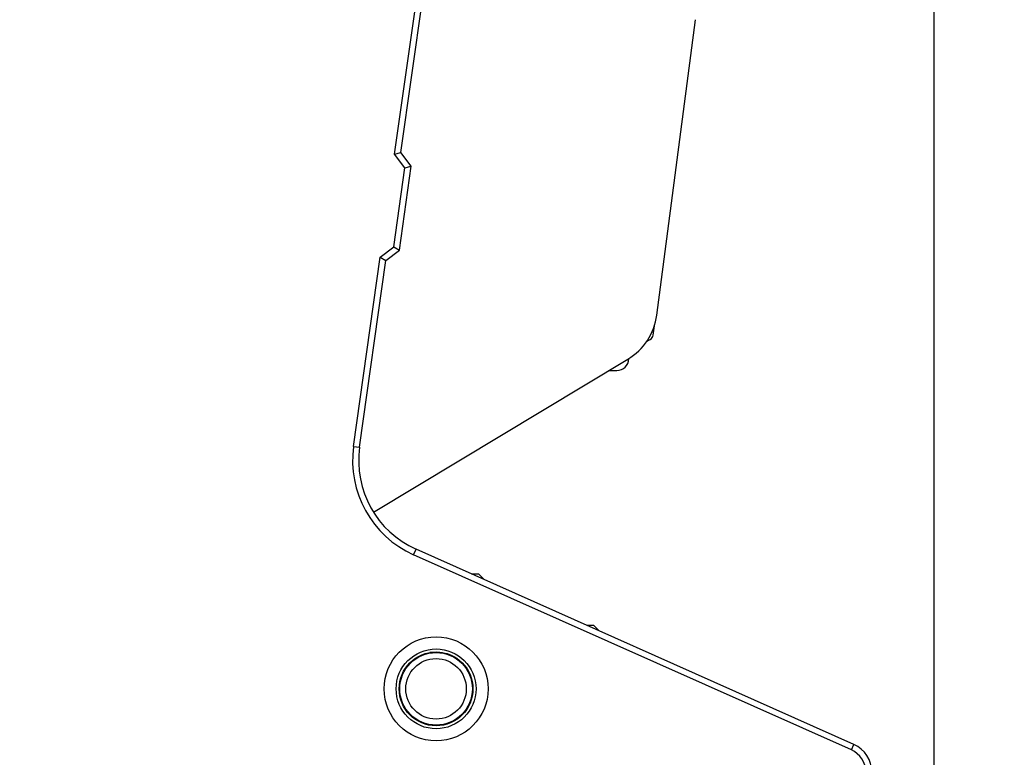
# Model space of a CAD drawing. Header units: millimetres. Extents: x 0 to 420, y 0 to 297.
# Tile 92 of 104: x 351 to 372, y 200 to 215. Entities that reach past the tile are written whole.
import ezdxf

# ---------------------------------------------------------------- set-up
doc = ezdxf.new("R2010")
doc.units = ezdxf.units.MM
doc.header["$LTSCALE"] = 23.1
doc.layers.get('0').update_dxf_attribs({"linetype": 'CONTINUOUS'})
doc.layers.add('DIM_PILOTEES', color=7, linetype='CONTINUOUS')
doc.styles.get("Standard").update_dxf_attribs({"font": 'txt', "width": 0.7})
doc.dimstyles.new('DIMSTYLE_1', dxfattribs={"dimtxt": 2.5, "dimasz": 3.5, "dimexe": 2, "dimexo": 0, "dimtad": 1, "dimdec": 0, "dimlfac": 4, "dimdsep": 46, "dimtxsty": 'STANDARD', "dimblk": '_FILLED', "dimblk1": '_FILLED', "dimblk2": '_FILLED', "dimcen": 0.09, "dimazin": 2, "dimtp": 0.5, "dimtm": 0.5, "dimtfac": 1, "dimtdec": 0, "dimtofl": 0, "dimtmove": 0, "dimatfit": 3, "dimldrblk": '_FILLED', "dimfxl": 1, "dimtolj": 1, "dimarcsym": 0})
doc.dimstyles.new('DIMSTYLE_4', dxfattribs={"dimtxt": 2.5, "dimasz": 3.5, "dimexe": 2, "dimexo": 0, "dimtad": 1, "dimlfac": 4, "dimdsep": 46, "dimtxsty": 'STANDARD', "dimblk": '_FILLED', "dimblk1": '_FILLED', "dimblk2": '_FILLED', "dimcen": 0.09, "dimazin": 2, "dimtp": 0.5, "dimtm": 0.5, "dimtfac": 1, "dimtofl": 0, "dimtmove": 0, "dimatfit": 3, "dimldrblk": '_FILLED', "dimfxl": 1, "dimtolj": 1, "dimarcsym": 0})

# ---------------------------------------------------------------- blocks, each defined once
blk = doc.blocks.new('_FILLED')
at = {"color": 0, "linetype": 'BYBLOCK'}
blk.add_solid([(0, 0), (-1, 0.1429), (-1, -0.1429)], dxfattribs=at)
blk = doc.blocks.new('*D5')
at = {"layer": 'DIM_PILOTEES', "color": 2, "linetype": 'CONTINUOUS'}
for p, q in [((370.369, 250.876), (370.369, 152.328)), ((334.079, 188.243), (334.079, 152.328)), ((334.079, 154.328), (352.224, 154.328)), ((370.369, 154.328), (352.224, 154.328))]:
    blk.add_line(p, q, dxfattribs=at)
at = {"layer": 'DIM_PILOTEES', "color": 2, "linetype": 'CONTINUOUS', "xscale": 3.5, "yscale": 3.5, "zscale": 3.5, "rotation": 180}
blk.add_blockref('_FILLED', (334.079, 154.328), dxfattribs=at)
at = {"layer": 'DIM_PILOTEES', "color": 2, "linetype": 'CONTINUOUS', "xscale": 3.5, "yscale": 3.5, "zscale": 3.5}
blk.add_blockref('_FILLED', (370.369, 154.328), dxfattribs=at)
at = {"layer": 'DIM_PILOTEES', "color": 2, "linetype": 'CONTINUOUS', "insert": (352.835, 157.453), "char_height": 2.5, "width": 7.76786, "attachment_point": 2, "line_spacing_factor": 0.9}
blk.add_mtext('{\\ftxt;\\W0.0001;\\H0.0001;\\~}{\\ftxt;\\W2.0714285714;\\H2.5; }{\\ftxt;\\W0.0001;\\H0.0001;\\~}', dxfattribs=at)
blk = doc.blocks.new('*D10')
at = {"layer": 'DIM_PILOTEES', "color": 2, "linetype": 'CONTINUOUS'}
for p, q in [((352.838, 224.979), (312.361, 224.979)), ((314.361, 224.979), (314.361, 200.854)), ((314.361, 176.729), (314.361, 200.854)), ((336.599, 176.729), (312.361, 176.729))]:
    blk.add_line(p, q, dxfattribs=at)
at = {"layer": 'DIM_PILOTEES', "color": 2, "linetype": 'CONTINUOUS', "xscale": 3.5, "yscale": 3.5, "zscale": 3.5}
for p, rotation in [((314.361, 224.979), 90), ((314.361, 176.729), 270)]:
    blk.add_blockref('_FILLED', p, dxfattribs=dict(at, rotation=rotation))
at = {"layer": 'DIM_PILOTEES', "color": 2, "linetype": 'CONTINUOUS', "insert": (311.236, 202.308), "char_height": 2.5, "width": 7.76786, "attachment_point": 2, "rotation": 90, "line_spacing_factor": 0.9}
blk.add_mtext('{\\ftxt;\\W0.0001;\\H0.0001;\\~}{\\ftxt;\\W2.0714285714;\\H2.5; }{\\ftxt;\\W0.0001;\\H0.0001;\\~}', dxfattribs=at)

msp = doc.modelspace()

# ---------------------------------------------------------------- linework, layer by layer
at = {"color": 7, "linetype": 'CONTINUOUS'}
for p, q in [((359.2315, 212.0853), (360.8838, 223.8488)), ((359.3625, 212.1192), (361.0075, 223.8314)), ((359.2315, 212.0853), (359.3625, 212.1192)), ((359.4443, 211.803), (359.2315, 212.0853)), ((359.5753, 211.8369), (359.3625, 212.1192)), ((359.2153, 210.1726), (359.4443, 211.803)), ((359.3319, 210.1039), (359.5753, 211.8369)), ((359.4443, 211.803), (359.5753, 211.8369)), ((358.933, 209.9598), (359.2153, 210.1726)), ((359.2153, 210.1726), (359.3319, 210.1039)), ((358.3835, 206.048), (358.933, 209.9598)), ((358.933, 209.9598), (359.0495, 209.8911)), ((359.0495, 209.8911), (359.3319, 210.1039)), ((358.5073, 206.0306), (359.0495, 209.8911)), ((364.572, 208.3493), (364.5974, 208.5378)), ((364.4363, 208.213), (364.5125, 208.2588)), ((364.0717, 207.8639), (364.0714, 207.8555)), ((363.662, 207.6164), (363.8216, 207.6164)), ((358.3835, 206.048), (358.5073, 206.0306)), ((359.6228, 203.8115), (359.6737, 203.9257)), ((368.7197, 199.8941), (359.6737, 203.9257)), ((368.6688, 199.7799), (359.6228, 203.8115)), ((360.8164, 203.4164), (360.9623, 203.4164)), ((360.9623, 203.4164), (361.0538, 203.3248)), ((363.2004, 202.3539), (363.3373, 202.3539)), ((363.4474, 202.2438), (363.3373, 202.3539)), ((359.7123, 201.7041), (359.7123, 201.691)), ((360.0842, 201.7914), (359.9575, 201.7914)), ((360.0886, 201.7914), (360.2171, 201.7914)), ((360.4623, 201.7041), (360.4623, 201.691)), ((360.5873, 201.6166), (360.5873, 201.6003)), ((360.5873, 200.4825), (360.5873, 200.4662)), ((368.6688, 199.7799), (368.7197, 199.8941))]:
    msp.add_line(p, q, dxfattribs=at)
at = {"color": 3, "linetype": 'CONTINUOUS'}
for p, q in [((364.6474, 208.7592), (365.4498, 214.8616)), ((358.7955, 204.6921), (364.0519, 207.8507))]:
    msp.add_line(p, q, dxfattribs=at)
at = {"color": 2, "linetype": 'CONTINUOUS'}
for p, q in [((359.7748, 201.7354), (359.7748, 201.7231)), ((360.3998, 201.7354), (360.3998, 201.7231))]:
    msp.add_line(p, q, dxfattribs=at)
at = {"color": 7, "linetype": 'CONTINUOUS'}
for centre, radius in [((352.8293, 225.0337), 33.7052), ((360.0877, 201.0416), 1.075), ((360.0877, 201.0416), 0.825), ((360.0873, 201.0414), 0.7625), ((360.0873, 201.0414), 0.75), ((360.0873, 201.0414), 0.625)]:
    msp.add_circle(centre, radius, dxfattribs=at)
at = {"color": 3, "linetype": 'CONTINUOUS'}
msp.add_arc((363.4081, 208.9221), 1.25, 301.00184, 352.50985, dxfattribs=at)
at = {"color": 7, "linetype": 'CONTINUOUS'}
for centre, radius, start, end in [((364.4482, 208.366), 0.125, 301, 352.32562), ((363.8216, 207.8664), 0.25, 270, 357.5), ((360.4879, 205.7525), 2.125, 172.00476, 245.97832), ((360.4879, 205.7525), 2, 172.00476, 245.97832), ((358.9965, 201.5163), 2.7346, 40.87784, 41.51569), ((359.0975, 201.3848), 2.7551, 44.70218, 44.8794), ((358.9719, 201.2434), 2.944, 44.29585, 44.99331), ((359.0416, 201.3295), 2.8338, 44.5281, 44.70217), ((358.9324, 201.2223), 2.9868, 44.06519, 44.52556), ((361.0248, 201.0414), 0.3125, 132.6974, 135.02349), ((361.0248, 201.0414), 0.3125, 224.9765, 227.30259), ((368.4652, 199.3232), 0.5, 0, 65.97832), ((368.4652, 199.3232), 0.625, 0, 65.97832)]:
    msp.add_arc(centre, radius, start, end, dxfattribs=at)

# ---------------------------------------------------------------- dimensions: what is measured, and where the dimension line sits
at = {"layer": 'DIM_PILOTEES', "color": 2, "linetype": 'CONTINUOUS'}
dim = msp.add_linear_dim(base=(370.3691, 154.328), p1=(334.0786, 188.2428), p2=(370.3691, 250.8761), text='{\\ftxt;\\W0.0001;\\H0.0001;\\~}{\\ftxt;\\W2.0714285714;\\H2.5; }{\\ftxt;\\W0.0001;\\H0.0001;\\~}', dimstyle='DIMSTYLE_1', dxfattribs=at)
dim.commit()
dim.dimension.update_dxf_attribs({"geometry": '*D5', "text_midpoint": (352.4774, 154.328), "dimtype": 160})
dim = msp.add_linear_dim(base=(314.361, 224.9789), p1=(336.5987, 176.7289), p2=(352.8377, 224.9789), angle=90, text='{\\ftxt;\\W0.0001;\\H0.0001;\\~}{\\ftxt;\\W2.0714285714;\\H2.5; }{\\ftxt;\\W0.0001;\\H0.0001;\\~}', dimstyle='DIMSTYLE_4', dxfattribs=at)
dim.commit()
dim.dimension.update_dxf_attribs({"geometry": '*D10', "text_midpoint": (314.361, 201.9504), "dimtype": 160})

doc.saveas('drawing.dxf')
